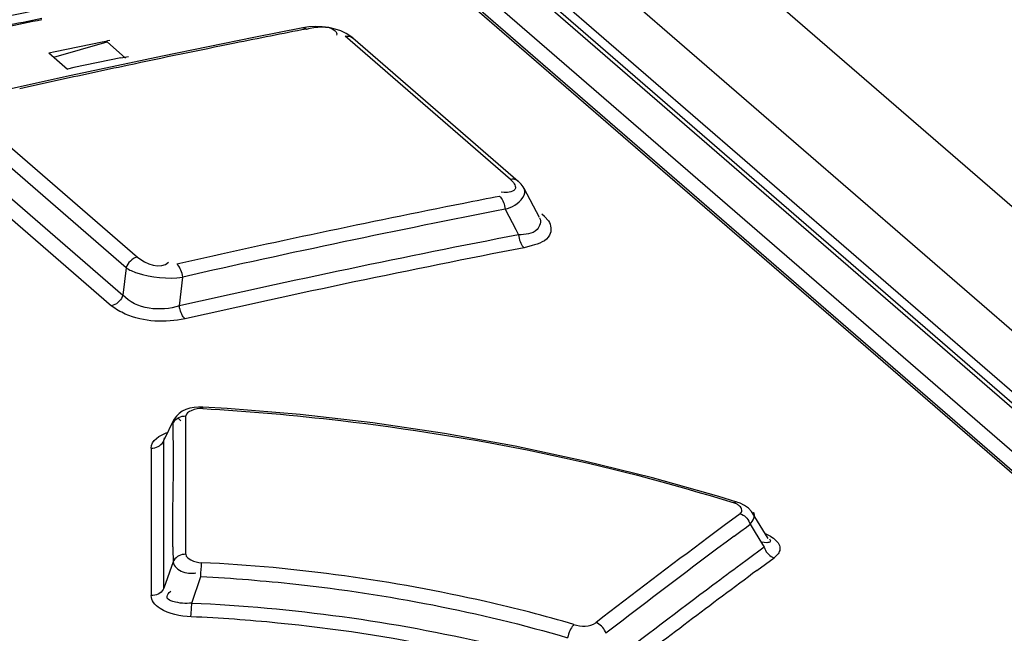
# Model space of a CAD drawing. Header units: inches. Extents: x 0 to 117, y 0 to 83.
# Tile 61 of 67: x 99.22 to 99.664, y 29.524 to 29.801. Entities that reach past the tile are written whole.
import ezdxf

# ---------------------------------------------------------------- set-up
doc = ezdxf.new("R2010")
doc.units = ezdxf.units.IN
doc.header["$LTSCALE"] = 6.4311023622
doc.header["$MEASUREMENT"] = 0
doc.layers.get('0').update_dxf_attribs({"linetype": 'CONTINUOUS'})

msp = doc.modelspace()

# ---------------------------------------------------------------- linework, layer by layer
at = {"color": 7, "linetype": 'CONTINUOUS'}
for p, q in [((98.9941651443, 30.299353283), (104.6648026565, 25.3884371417)), ((98.9162205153, 30.2760524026), (100.1891516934, 29.1736616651)), ((100.1924222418, 29.1728677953), (98.919484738, 30.275264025)), ((98.9564752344, 30.2761545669), (100.2348294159, 29.1690673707)), ((100.1664096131, 29.1736259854), (98.900953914, 30.2695427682)), ((100.1526329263, 29.1756619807), (98.8996801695, 30.2607508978)), ((98.9018641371, 30.2602375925), (100.1548274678, 29.1751395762)), ((98.95615569, 30.2488104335), (100.2297113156, 29.1458789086)), ((99.3501212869, 29.7974007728), (99.3474553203, 29.7970057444)), ((99.3530631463, 29.7975708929), (99.3501212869, 29.7974007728)), ((99.3474553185, 29.7970058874), (99.3253168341, 29.7926447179)), ((99.362692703, 29.7943247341), (99.3626081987, 29.7937145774)), ((99.3670092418, 29.7944360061), (99.3646219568, 29.7955605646)), ((99.4411387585, 29.7285978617), (99.3665465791, 29.793196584)), ((99.2351031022, 29.7837129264), (99.2591289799, 29.7906485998)), ((99.2357651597, 29.7862927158), (99.2569320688, 29.7906815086)), ((99.2675246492, 29.783377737), (99.2591289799, 29.7906485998)), ((99.3253168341, 29.7926447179), (99.2841758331, 29.7842649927)), ((99.3698865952, 29.7924587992), (99.3699222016, 29.7924283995)), ((99.3699222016, 29.7924283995), (99.4445144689, 29.7278296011)), ((99.2328413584, 29.785671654), (99.2357651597, 29.7862927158)), ((99.2328413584, 29.785671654), (99.2412370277, 29.7784007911)), ((99.2841758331, 29.7842649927), (99.2430066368, 29.7755220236)), ((99.2653277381, 29.7834106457), (99.244160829, 29.7790218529)), ((99.2430066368, 29.7755220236), (99.2019434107, 29.7664460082)), ((99.244160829, 29.7790218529), (99.2412370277, 29.7784007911)), ((99.1989555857, 29.7576025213), (99.2728246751, 29.6936300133)), ((99.2677077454, 29.6887972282), (99.1938386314, 29.7527697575)), ((99.1883099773, 29.7439945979), (99.2662848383, 29.6764663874)), ((99.1832066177, 29.7391649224), (99.2611814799, 29.6716367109)), ((99.4382007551, 29.7227335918), (99.436833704, 29.7228931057)), ((99.4471441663, 29.7246677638), (99.4540340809, 29.7116546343)), ((99.4386215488, 29.7151725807), (99.4434565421, 29.7060490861)), ((99.4563909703, 29.7118681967), (99.4551498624, 29.7129430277)), ((99.4563909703, 29.7118681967), (99.4581776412, 29.7099072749)), ((99.4434565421, 29.7060490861), (99.4447186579, 29.7036673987)), ((99.4508372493, 29.6987600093), (99.447169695, 29.6978290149)), ((99.2677077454, 29.6887972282), (99.2662848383, 29.6764663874)), ((99.2917292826, 29.6715626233), (99.2932404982, 29.6846206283)), ((99.3022515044, 29.6252750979), (99.302296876, 29.625986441)), ((99.3133453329, 29.625306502), (99.3022971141, 29.625986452)), ((99.2847813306, 29.6108756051), (99.2894488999, 29.620511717)), ((99.2894488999, 29.620511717), (99.2894029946, 29.6204238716)), ((99.2903984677, 29.6219258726), (99.2894282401, 29.6204723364)), ((99.2913888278, 29.6207737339), (99.2923305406, 29.6197088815)), ((99.2946775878, 29.615076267), (99.2946795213, 29.6204711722)), ((99.2946795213, 29.6204711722), (99.2946800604, 29.6219717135)), ((99.2847689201, 29.6108795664), (99.284997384, 29.6121807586)), ((99.2946702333, 29.5943376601), (99.2946775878, 29.615076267)), ((99.2789624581, 29.6074506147), (99.2790163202, 29.5409700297)), ((99.2946605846, 29.5665643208), (99.2946702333, 29.5943376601)), ((99.5431703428, 29.5831565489), (99.5350624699, 29.585633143)), ((99.5446577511, 29.5779124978), (99.5374300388, 29.572554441)), ((99.5572871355, 29.5666617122), (99.5500257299, 29.5784292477)), ((99.5374300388, 29.572554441), (99.530200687, 29.5671704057)), ((99.5448915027, 29.5699925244), (99.5474317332, 29.5718771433)), ((99.5474317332, 29.5718771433), (99.5491077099, 29.5731188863)), ((99.5491077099, 29.5731188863), (99.5514012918, 29.5694063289)), ((99.28476477, 29.5443629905), (99.2848014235, 29.5666098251)), ((99.2946582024, 29.5595992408), (99.2946605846, 29.5665643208)), ((99.5418885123, 29.5677606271), (99.5448915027, 29.5699925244)), ((99.5514012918, 29.5694063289), (99.5542542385, 29.5647880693)), ((99.5558905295, 29.5689147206), (99.558271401, 29.5677218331)), ((99.5554845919, 29.5627963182), (99.5477591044, 29.5570966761)), ((99.5542542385, 29.5647880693), (99.5554845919, 29.5627963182)), ((99.5566209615, 29.5648253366), (99.5542880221, 29.5649927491)), ((99.5522104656, 29.5523035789), (99.5599223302, 29.5579999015)), ((99.5613522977, 29.5593366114), (99.5599223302, 29.5579999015)), ((99.2889255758, 29.5561939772), (99.28476477, 29.5443629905)), ((99.5477591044, 29.5570966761), (99.5448915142, 29.5549738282)), ((99.2973094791, 29.5376104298), (99.3013879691, 29.5495850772)), ((99.3013879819, 29.5495849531), (99.3014708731, 29.5512145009)), ((99.3014708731, 29.5512145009), (99.301561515, 29.5527952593)), ((99.2871544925, 29.5423546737), (99.2879584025, 29.5430338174)), ((99.2970690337, 29.5327293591), (99.297309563, 29.5376099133)), ((99.2969863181, 29.5314176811), (99.2970690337, 29.5327293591))]:
    msp.add_line(p, q, dxfattribs=at)
for points in [[(99.3646219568, 29.7955605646), (99.3619697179, 29.7964519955), (99.3591041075, 29.7970957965), (99.3560888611, 29.7974722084), (99.3530631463, 29.7975708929)], [(99.3474553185, 29.7970058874), (99.347846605, 29.7970249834), (99.3482507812, 29.7969341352), (99.3486602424, 29.7967358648), (99.3490632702, 29.7964381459)], [(99.3665465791, 29.793196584), (99.3671778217, 29.7932778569), (99.3677915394, 29.7932761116), (99.3683781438, 29.7931913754), (99.3689284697, 29.7930249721), (99.3694339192, 29.7927795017), (99.3698865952, 29.7924587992)], [(99.3699273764, 29.7924234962), (99.3690831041, 29.7931041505), (99.3670092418, 29.7944360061)], [(99.4445103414, 29.7278331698), (99.4440260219, 29.7281808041), (99.4435205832, 29.7284262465), (99.4429702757, 29.7285926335), (99.4423836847, 29.7286773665), (99.4417699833, 29.7286791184), (99.4411387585, 29.7285978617)], [(99.4458825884, 29.7264631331), (99.4447993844, 29.7275760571), (99.4445105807, 29.7278326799)], [(99.4472184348, 29.7245257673), (99.4467889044, 29.7252540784), (99.4458825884, 29.7264631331)], [(99.4361608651, 29.7210094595), (99.4365446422, 29.7206285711), (99.4369210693, 29.7201530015), (99.4372791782, 29.7195914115), (99.4376050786, 29.7189650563), (99.4378941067, 29.7182858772), (99.4381474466, 29.7175490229), (99.4383584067, 29.7167653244), (99.4385175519, 29.7159653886), (99.4386216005, 29.7151725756)], [(99.4447191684, 29.7036696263), (99.4448240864, 29.7028692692), (99.4449812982, 29.7020783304), (99.4451867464, 29.70131132), (99.4454343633, 29.7005853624), (99.4457195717, 29.6999087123), (99.4460413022, 29.6992831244), (99.4463962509, 29.6987185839), (99.4467770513, 29.6982304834), (99.4471770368, 29.6978298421)], [(99.2728246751, 29.6936300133), (99.2722898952, 29.6934802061), (99.271693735, 29.6932468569), (99.2710468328, 29.6929114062), (99.2703463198, 29.6924421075), (99.2696387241, 29.6918352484), (99.2690039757, 29.69114224), (99.2684713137, 29.690401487), (99.2680357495, 29.6896135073), (99.2677077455, 29.6887972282)], [(99.293240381, 29.6846206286), (99.2931184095, 29.6854034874), (99.2929433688, 29.6861932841), (99.2927190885, 29.6869673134), (99.2924563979, 29.6876933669), (99.2921612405, 29.688363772), (99.2918286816, 29.688989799), (99.2914615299, 29.6895593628), (99.2910747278, 29.6900462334), (99.2906796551, 29.6904386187)], [(99.2662848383, 29.6764663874), (99.2659883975, 29.6757173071), (99.2656009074, 29.6749906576), (99.2651301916, 29.6743011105), (99.2645857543, 29.6736625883), (99.2639785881, 29.6730879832), (99.2633209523, 29.6725888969), (99.2626261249, 29.6721754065), (99.261908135, 29.6718558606), (99.2611814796, 29.6716367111)], [(99.2942935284, 29.6657441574), (99.2938910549, 29.666143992), (99.293505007, 29.6666308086), (99.2931422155, 29.6671937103), (99.2928103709, 29.6678176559), (99.2925130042, 29.6684925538), (99.2922510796, 29.6692159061), (99.2920291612, 29.6699791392), (99.2918536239, 29.670765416), (99.2917287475, 29.6715603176)], [(99.3022962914, 29.6259878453), (99.3004048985, 29.6260100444), (99.298373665, 29.625844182), (99.2964204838, 29.6254683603), (99.2946282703, 29.624891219), (99.2930130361, 29.624108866), (99.2915833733, 29.6231103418), (99.2903984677, 29.6219258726)], [(99.5350624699, 29.585633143), (99.5051733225, 29.5940676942), (99.4745068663, 29.6016412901), (99.4431738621, 29.6083141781), (99.411281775, 29.6140496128), (99.3789378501, 29.6188142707), (99.3462526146, 29.6225760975), (99.3133453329, 29.625306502)], [(99.288871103, 29.618562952), (99.2892080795, 29.6192271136), (99.2896542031, 29.6198515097), (99.2901983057, 29.6204156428), (99.2908126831, 29.6208956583), (99.2914836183, 29.6212893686), (99.2922236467, 29.6216041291), (99.293025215, 29.6218296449), (99.2938526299, 29.6219525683), (99.2946800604, 29.621971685)], [(99.2789690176, 29.6074740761), (99.2797933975, 29.6074938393), (99.2806182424, 29.6076167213), (99.2814179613, 29.6078417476), (99.2821572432, 29.6081560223), (99.2828281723, 29.6085494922), (99.2834424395, 29.6090291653), (99.2839861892, 29.6095926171), (99.2844320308, 29.6102161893), (99.284768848, 29.6108794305)], [(99.5431703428, 29.5831565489), (99.5428626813, 29.5831961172), (99.5425401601, 29.5831362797), (99.5421995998, 29.5829815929), (99.5418500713, 29.5827380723)], [(99.5483769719, 29.5803755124), (99.5466561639, 29.5816360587), (99.5445990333, 29.5826498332), (99.5431796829, 29.5831545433)], [(99.5500295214, 29.5784231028), (99.54970372, 29.5789099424), (99.5483769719, 29.5803755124)], [(99.5446578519, 29.5779125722), (99.5453008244, 29.5776556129), (99.5459391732, 29.5773108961), (99.5465559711, 29.5768830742), (99.5471291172, 29.5763866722), (99.5476503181, 29.5758307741), (99.5481209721, 29.5752120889), (99.5485301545, 29.5745386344), (99.5488614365, 29.5738343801), (99.5491077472, 29.5731188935)], [(99.5554846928, 29.5627963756), (99.5557196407, 29.5621065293), (99.5560364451, 29.5614210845), (99.5564308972, 29.5607581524), (99.5568896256, 29.5601414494), (99.5574042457, 29.559579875), (99.5579778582, 29.559071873), (99.5586031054, 29.558629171), (99.5592577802, 29.5582695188), (99.5599237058, 29.5580006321)], [(99.2946582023, 29.5595992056), (99.2938643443, 29.5595758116), (99.2930628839, 29.5594554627), (99.2922772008, 29.5592361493), (99.2915390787, 29.5589256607), (99.290860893, 29.5585313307), (99.2902405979, 29.5580497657), (99.289694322, 29.5574860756), (99.2892468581, 29.5568623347), (99.2889092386, 29.5561991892)], [(99.301561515, 29.5527952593), (99.3016512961, 29.5541830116), (99.3016958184, 29.5548025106), (99.3017378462, 29.5553385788), (99.3017762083, 29.5557775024)], [(99.2847522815, 29.5443669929), (99.2844316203, 29.5437324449), (99.2840057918, 29.5431278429), (99.2834813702, 29.542572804), (99.2828783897, 29.5420901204), (99.2822091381, 29.5416870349)], [(99.2822091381, 29.5416870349), (99.2814691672, 29.5413631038), (99.2806697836, 29.5411294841), (99.2798434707, 29.5409980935), (99.2790160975, 29.5409702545)], [(99.4696467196, 29.5279223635), (99.4692682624, 29.5275380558), (99.4688839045, 29.5270512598), (99.4685058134, 29.5264746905), (99.4681506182, 29.5258378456), (99.467822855, 29.5251541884), (99.4675182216, 29.5244101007), (99.4672438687, 29.5236136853), (99.4670130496, 29.5228014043), (99.4668317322, 29.521998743)], [(99.4840887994, 29.5239694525), (99.4838446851, 29.524660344), (99.4835173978, 29.525347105), (99.4831114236, 29.5260112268), (99.4826407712, 29.5266284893), (99.4821142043, 29.5271897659), (99.481528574, 29.5276965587), (99.4808916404, 29.5281368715), (99.4802264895, 29.5284926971), (99.4795519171, 29.5287563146)]]:
    msp.add_lwpolyline(points, dxfattribs=at)
for centre, radius, start, end in [((100.297280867, 24.7636169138), 5.1562533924, 101.5329785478, 102.3471552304), ((100.2953330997, 24.7685084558), 5.1483778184, 101.5191047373, 102.3376993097), ((100.2717401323, 24.8492835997), 5.0604036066, 101.8837124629, 102.2711962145), ((100.272937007, 24.8483508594), 5.0609724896, 101.8948204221, 102.2822826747), ((100.3008207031, 24.9079801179), 4.9802528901, 101.2069020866, 101.3963024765), ((100.2889732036, 24.9677762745), 4.9192943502, 101.015365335, 101.2069014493), ((99.1682958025, 30.2366683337), 0.4547093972, 281.2406040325, 281.6891177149), ((100.3165189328, 24.8301563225), 5.0596441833, 101.3964293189, 101.9569857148), ((99.1766914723, 30.2293974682), 0.4547093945, 281.2406040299, 281.689117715), ((100.3183622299, 24.8214298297), 5.0685632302, 101.9569334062, 102.3310144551), ((100.3315710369, 24.760959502), 5.1304593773, 102.3309037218, 102.5159896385), ((100.4039951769, 24.7522613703), 5.0621252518, 101.2086853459, 102.7052453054), ((100.4079258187, 24.7317100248), 5.0830486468, 101.0217645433, 101.2071166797), ((100.4070540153, 24.7457269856), 5.0629290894, 101.027439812, 102.7086747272), ((100.4049510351, 24.7472837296), 5.0485428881, 100.9644506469, 102.7386120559), ((100.4063161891, 24.7474127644), 5.0424778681, 100.9652340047, 102.7402917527), ((98.254932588, 29.5951277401), 1.034220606, 1.0947152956, 1.298127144), ((83.5669705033, 29.5816081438), 15.7178380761, 359.9453270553, 0.1066878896), ((98.4392611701, 29.5986856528), 0.8498576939, 0.9188282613, 1.0923135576), ((98.6228094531, 29.6020632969), 0.6662789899, 359.0544107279, 0.8815199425), ((102.0313468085, 26.2168257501), 4.1809737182, 126.742589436, 127.6137367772), ((102.0304587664, 26.2230734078), 4.1689224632, 126.65060332, 127.6472334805), ((100.4031448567, 29.5767985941), 1.1144097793, 180.7151905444, 181.0594171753), ((101.9718238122, 26.2796569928), 4.076481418, 126.5375708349, 126.758087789), ((99.2972245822, 29.5655190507), 0.0144557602, 268.2325859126, 273.4598334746), ((99.2971137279, 29.5674787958), 0.0164186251, 273.4332559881, 277.1482822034), ((102.0109516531, 26.2325992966), 4.1310827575, 126.5255228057, 127.5989830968), ((102.0267053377, 26.2064466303), 4.167978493, 126.7602536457, 127.5606439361), ((99.2636668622, 28.7958062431), 0.7363657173, 84.3608241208, 87.4051684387), ((99.2654372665, 28.8092429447), 0.7228202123, 78.3217066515, 84.3958205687)]:
    msp.add_arc(centre, radius, start, end, dxfattribs=at)
for points in [[(99.3490326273, 29.7964374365), (99.3532969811, 29.7972683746), (99.3587585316, 29.7984787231), (99.3620414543, 29.7956330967)], [(99.2728246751, 29.6936300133), (99.2763976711, 29.6905334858), (99.2836545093, 29.6878505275), (99.2868256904, 29.6913574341)], [(99.2917313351, 29.671562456), (99.2835172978, 29.6688886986), (99.2719895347, 29.6699798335), (99.266284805, 29.6764663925)], [(99.2789624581, 29.6074506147), (99.2790855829, 29.6107865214), (99.2829626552, 29.6134004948), (99.2861349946, 29.6144395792)], [(99.288821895, 29.5628884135), (99.2887069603, 29.5722810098), (99.2888484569, 29.5816756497), (99.2889977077, 29.5910677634)], [(99.297309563, 29.5376099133), (99.3426730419, 29.5355907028), (99.3880663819, 29.529480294), (99.4322698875, 29.5190893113)], [(99.2970042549, 29.5314169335), (99.2922020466, 29.5316781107), (99.2871218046, 29.5325475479), (99.283060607, 29.5351236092)], [(99.4696467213, 29.5279223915), (99.4728278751, 29.5269957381), (99.4769276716, 29.5267332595), (99.4795517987, 29.5287562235)]]:
    msp.add_open_spline(points, degree=3, dxfattribs=at)
for points, knots in [([(99.3620414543, 29.7956330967), (99.3622324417, 29.7954675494), (99.3625673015, 29.7950771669), (99.3626888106, 29.7945710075), (99.362692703, 29.7943247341)], [0, 0, 0, 0, 0.5064570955, 1, 1, 1, 1]), ([(99.4411388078, 29.7285978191), (99.4422759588, 29.727614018), (99.4452333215, 29.7236786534), (99.4399983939, 29.722584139), (99.4382007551, 29.7227335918)], [0, 0, 0, 0, 0.4546203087, 1, 1, 1, 1]), ([(99.438623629, 29.7151740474), (99.4401478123, 29.7156567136), (99.4440522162, 29.7169146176), (99.4485688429, 29.7219812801), (99.4472284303, 29.7244916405)], [0, 0, 0, 0, 0.3597141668, 1, 1, 1, 1]), ([(99.4542146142, 29.7112902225), (99.4550557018, 29.7097009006), (99.4531110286, 29.7037788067), (99.4475959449, 29.7037920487), (99.4447166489, 29.7036659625)], [0, 0, 0, 0, 0.3842042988, 1, 1, 1, 1]), ([(99.4581776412, 29.7099072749), (99.4594543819, 29.7081762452), (99.4599307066, 29.7014754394), (99.4537639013, 29.6996568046), (99.4508372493, 29.6987600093)], [0, 0, 0, 0, 0.4126968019, 1, 1, 1, 1]), ([(99.2677077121, 29.6887972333), (99.2691959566, 29.6877891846), (99.2773174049, 29.6844113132), (99.2863997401, 29.6836273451), (99.2932404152, 29.6846206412)], [0, 0, 0, 0, 0.2063747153, 1, 1, 1, 1]), ([(99.2942876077, 29.6657433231), (99.2854753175, 29.6639092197), (99.273059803, 29.6643881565), (99.2630409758, 29.6701110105), (99.2611814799, 29.6716367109)], [0, 0, 0, 0, 0.7891274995, 1, 1, 1, 1]), ([(99.3022515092, 29.6252751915), (99.3005186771, 29.6253703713), (99.2978969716, 29.6249366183), (99.2946793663, 29.6231066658), (99.2946800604, 29.6219717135)], [0, 0, 0, 0, 0.6046008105, 1, 1, 1, 1]), ([(99.3022515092, 29.6252751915), (99.3230521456, 29.6241609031), (99.4039725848, 29.6169992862), (99.4842614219, 29.6009043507), (99.5418656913, 29.5827332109)], [0, 0, 0, 0, 0.2564291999, 1, 1, 1, 1]), ([(99.544357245, 29.5813233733), (99.5440319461, 29.5816346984), (99.5432447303, 29.5822036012), (99.5423530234, 29.5825820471), (99.5418656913, 29.5827332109)], [0, 0, 0, 0, 0.4687828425, 1, 1, 1, 1]), ([(99.5446577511, 29.5779124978), (99.5451277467, 29.5782597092), (99.5457573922, 29.5796895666), (99.5448595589, 29.5808426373), (99.544357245, 29.5813233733)], [0, 0, 0, 0, 0.4566475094, 1, 1, 1, 1]), ([(99.5491077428, 29.5731188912), (99.5498313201, 29.5739122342), (99.5509513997, 29.5755360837), (99.5511969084, 29.5777990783), (99.5507311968, 29.5785718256)], [0, 0, 0, 0, 0.5434021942, 1, 1, 1, 1]), ([(99.5578197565, 29.5665326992), (99.5580878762, 29.5662110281), (99.558690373, 29.5649474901), (99.5571795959, 29.5648399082), (99.5566209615, 29.5648253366)], [0, 0, 0, 0, 0.4283623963, 1, 1, 1, 1]), ([(99.558271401, 29.5677218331), (99.5592230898, 29.5671690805), (99.5608569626, 29.5660353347), (99.5620454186, 29.5643731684), (99.5623346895, 29.5635536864)], [0, 0, 0, 0, 0.5587752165, 1, 1, 1, 1]), ([(99.5623346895, 29.5635536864), (99.5625769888, 29.5628672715), (99.5626808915, 29.5612625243), (99.5618516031, 29.5599261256), (99.5613522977, 29.5593366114)], [0, 0, 0, 0, 0.4851297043, 1, 1, 1, 1]), ([(99.2946582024, 29.5595992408), (99.2946566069, 29.5584821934), (99.2975725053, 29.5565399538), (99.3000959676, 29.5558637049), (99.301770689, 29.5557778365)], [0, 0, 0, 0, 0.3998069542, 1, 1, 1, 1]), ([(99.2889092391, 29.5561991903), (99.289116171, 29.5540941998), (99.292463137, 29.5515538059), (99.2956240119, 29.5511070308), (99.2967787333, 29.5510701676)], [0, 0, 0, 0, 0.6467425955, 1, 1, 1, 1]), ([(99.4696467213, 29.5279223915), (99.4564993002, 29.5318690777), (99.4014196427, 29.5458036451), (99.344797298, 29.5538683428), (99.301770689, 29.5557778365)], [0, 0, 0, 0, 0.2416899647, 1, 1, 1, 1]), ([(99.3013879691, 29.5495850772), (99.3157208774, 29.5488373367), (99.371521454, 29.5443181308), (99.4268783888, 29.5336790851), (99.4668320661, 29.5219988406)], [0, 0, 0, 0, 0.2563917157, 1, 1, 1, 1]), ([(99.283060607, 29.5351236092), (99.2819058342, 29.535856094), (99.2799579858, 29.5374624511), (99.2790525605, 29.5398946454), (99.2790163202, 29.5409700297)], [0, 0, 0, 0, 0.5596477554, 1, 1, 1, 1]), ([(99.2973094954, 29.5376104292), (99.2944663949, 29.5373437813), (99.2910420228, 29.5374480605), (99.2855278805, 29.5393932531), (99.2865246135, 29.5417483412), (99.2871544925, 29.5423546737)], [0, 0, 0, 0, 0.6066631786, 0.8142579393, 1, 1, 1, 1])]:
    msp.add_open_spline(points, degree=3, knots=knots, dxfattribs=at)

doc.saveas('drawing.dxf')
